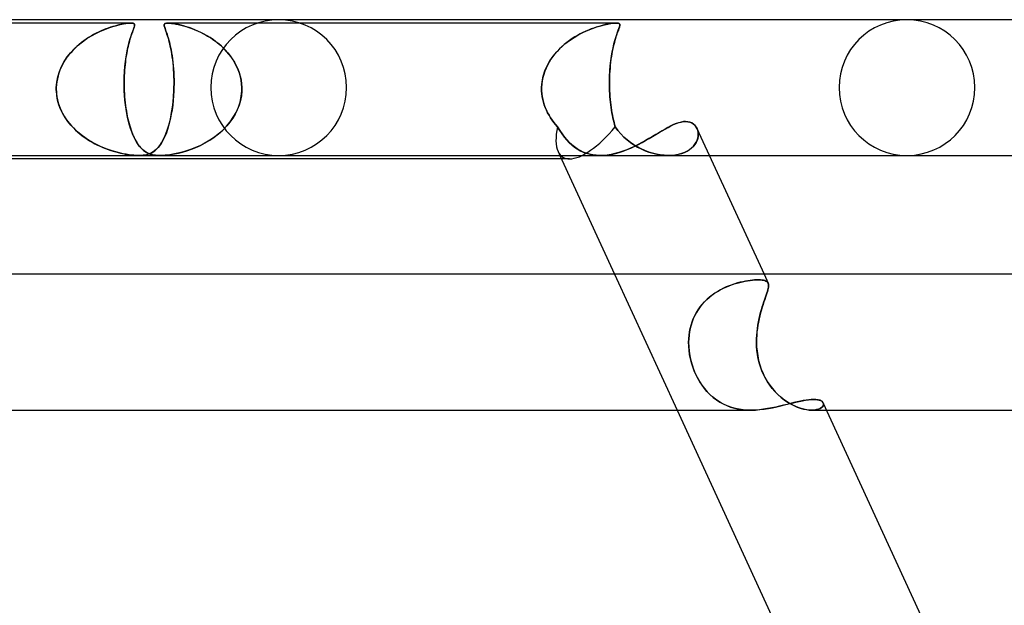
# Model space of a CAD drawing. Header units: millimetres. Extents: x -305 to 305, y -2 to 230.
# Tile 50 of 63: x 140 to 169, y 213 to 230. Entities that reach past the tile are written whole.
import ezdxf

# ---------------------------------------------------------------- set-up
doc = ezdxf.new("R2010")
doc.units = ezdxf.units.MM
doc.layers.add('HIDDEN', color=7, linetype='Continuous')
doc.layers.add('THICK', color=7, linetype='Continuous')

msp = doc.modelspace()

# ---------------------------------------------------------------- linework, layer by layer
at = {"layer": 'HIDDEN'}
for p, q in [((143.652, 229.9), (128.713, 229.9)), ((142.62, 229.598), (142.751, 229.661)), ((142.771, 229.669), (142.698, 229.636)), ((142.751, 229.661), (142.88, 229.715)), ((142.842, 229.7), (142.771, 229.669)), ((142.913, 229.727), (142.842, 229.7)), ((142.88, 229.715), (143.002, 229.76)), ((142.981, 229.753), (142.913, 229.727)), ((143.047, 229.775), (142.981, 229.753)), ((143.002, 229.76), (143.119, 229.798)), ((143.111, 229.796), (143.047, 229.775)), ((143.173, 229.814), (143.111, 229.796)), ((143.119, 229.798), (143.23, 229.83)), ((143.234, 229.831), (143.173, 229.814)), ((143.23, 229.83), (143.333, 229.855)), ((143.294, 229.846), (143.234, 229.831)), ((143.354, 229.859), (143.294, 229.846)), ((143.333, 229.855), (143.426, 229.874)), ((143.412, 229.871), (143.354, 229.859)), ((143.467, 229.881), (143.412, 229.871)), ((143.426, 229.874), (143.503, 229.887)), ((143.519, 229.889), (143.467, 229.881)), ((143.503, 229.887), (143.564, 229.895)), ((143.568, 229.895), (143.519, 229.889)), ((143.564, 229.895), (143.614, 229.899)), ((143.612, 229.899), (143.568, 229.895)), ((143.651, 229.9), (143.612, 229.899)), ((143.614, 229.899), (143.654, 229.9)), ((143.685, 229.899), (143.651, 229.9)), ((143.654, 229.9), (143.685, 229.899)), ((143.677, 229.598), (143.7, 229.661)), ((143.685, 229.899), (143.71, 229.895)), ((143.712, 229.895), (143.685, 229.899)), ((143.703, 229.669), (143.691, 229.636)), ((143.7, 229.661), (143.72, 229.715)), ((143.715, 229.7), (143.703, 229.669)), ((143.71, 229.895), (143.729, 229.889)), ((143.734, 229.887), (143.712, 229.895)), ((143.725, 229.727), (143.715, 229.7)), ((143.72, 229.715), (143.737, 229.76)), ((143.734, 229.753), (143.725, 229.727)), ((143.729, 229.889), (143.742, 229.881)), ((143.749, 229.874), (143.734, 229.887)), ((143.742, 229.775), (143.734, 229.753)), ((143.737, 229.76), (143.749, 229.798)), ((143.742, 229.881), (143.751, 229.871)), ((143.748, 229.796), (143.742, 229.775)), ((143.753, 229.814), (143.748, 229.796)), ((143.756, 229.855), (143.749, 229.874)), ((143.749, 229.798), (143.756, 229.83)), ((143.751, 229.871), (143.755, 229.859)), ((143.756, 229.831), (143.753, 229.814)), ((143.755, 229.859), (143.757, 229.846)), ((143.756, 229.83), (143.756, 229.855)), ((143.757, 229.846), (143.756, 229.831)), ((144.63, 229.857), (144.628, 229.839)), ((144.628, 229.838), (144.629, 229.856)), ((144.628, 229.839), (144.631, 229.819)), ((144.631, 229.817), (144.628, 229.838)), ((144.629, 229.856), (144.635, 229.871)), ((144.636, 229.871), (144.63, 229.857)), ((144.631, 229.819), (144.636, 229.796)), ((144.637, 229.794), (144.631, 229.817)), ((144.635, 229.871), (144.647, 229.883)), ((144.647, 229.883), (144.636, 229.871)), ((144.636, 229.796), (144.644, 229.768)), ((144.644, 229.768), (144.637, 229.794)), ((144.654, 229.738), (144.644, 229.768)), ((144.644, 229.768), (144.655, 229.737)), ((144.647, 229.883), (144.667, 229.892)), ((144.667, 229.892), (144.647, 229.883)), ((144.666, 229.704), (144.654, 229.738)), ((144.655, 229.737), (144.667, 229.702)), ((144.68, 229.666), (144.666, 229.704)), ((144.667, 229.892), (144.695, 229.898)), ((144.695, 229.898), (144.667, 229.892)), ((144.667, 229.702), (144.681, 229.662)), ((144.695, 229.624), (144.68, 229.666)), ((144.681, 229.662), (144.697, 229.618)), ((144.695, 229.898), (144.734, 229.9)), ((144.734, 229.9), (144.695, 229.898)), ((144.734, 229.9), (144.783, 229.898)), ((144.783, 229.898), (144.734, 229.9)), ((157.942, 229.9), (144.734, 229.9)), ((144.783, 229.898), (144.84, 229.892)), ((144.84, 229.892), (144.783, 229.898)), ((144.84, 229.892), (144.904, 229.883)), ((144.904, 229.883), (144.84, 229.892)), ((144.904, 229.883), (144.972, 229.871)), ((144.973, 229.871), (144.904, 229.883)), ((144.972, 229.871), (145.044, 229.857)), ((145.047, 229.856), (144.973, 229.871)), ((145.044, 229.857), (145.118, 229.839)), ((145.124, 229.838), (145.047, 229.856)), ((145.118, 229.839), (145.194, 229.819)), ((145.201, 229.817), (145.124, 229.838)), ((145.194, 229.819), (145.274, 229.796)), ((145.279, 229.794), (145.201, 229.817)), ((145.274, 229.796), (145.358, 229.768)), ((145.359, 229.768), (145.279, 229.794)), ((145.358, 229.768), (145.445, 229.737)), ((145.443, 229.738), (145.359, 229.768)), ((145.529, 229.704), (145.443, 229.738)), ((145.445, 229.737), (145.535, 229.702)), ((145.618, 229.666), (145.529, 229.704)), ((145.535, 229.702), (145.627, 229.662)), ((145.708, 229.624), (145.618, 229.666)), ((145.627, 229.662), (145.72, 229.618)), ((157.042, 229.661), (156.961, 229.623)), ((156.976, 229.631), (157.112, 229.692)), ((157.122, 229.696), (157.042, 229.661)), ((157.112, 229.692), (157.243, 229.743)), ((157.201, 229.727), (157.122, 229.696)), ((157.277, 229.755), (157.201, 229.727)), ((157.243, 229.743), (157.368, 229.785)), ((157.352, 229.78), (157.277, 229.755)), ((157.423, 229.803), (157.352, 229.78)), ((157.368, 229.785), (157.486, 229.821)), ((157.492, 229.822), (157.423, 229.803)), ((157.486, 229.821), (157.597, 229.849)), ((157.558, 229.839), (157.492, 229.822)), ((157.621, 229.854), (157.558, 229.839)), ((157.597, 229.849), (157.697, 229.87)), ((157.683, 229.868), (157.621, 229.854)), ((157.744, 229.879), (157.683, 229.868)), ((157.697, 229.87), (157.78, 229.885)), ((157.8, 229.888), (157.744, 229.879)), ((157.78, 229.885), (157.847, 229.894)), ((157.853, 229.894), (157.8, 229.888)), ((157.847, 229.894), (157.9, 229.899)), ((157.901, 229.899), (157.853, 229.894)), ((157.9, 229.899), (157.942, 229.9)), ((157.942, 229.9), (157.901, 229.899)), ((157.977, 229.898), (157.942, 229.9)), ((157.942, 229.9), (157.976, 229.899)), ((157.976, 229.899), (158.002, 229.894)), ((157.99, 229.661), (157.976, 229.623)), ((158.005, 229.894), (157.977, 229.898)), ((157.978, 229.63), (158.001, 229.691)), ((158.003, 229.696), (157.99, 229.661)), ((158.001, 229.691), (158.02, 229.742)), ((158.002, 229.894), (158.021, 229.888)), ((158.014, 229.727), (158.003, 229.696)), ((158.026, 229.885), (158.005, 229.894)), ((158.025, 229.755), (158.014, 229.727)), ((158.02, 229.742), (158.035, 229.785)), ((158.021, 229.888), (158.034, 229.879)), ((158.033, 229.78), (158.025, 229.755)), ((158.041, 229.87), (158.026, 229.885)), ((158.04, 229.803), (158.033, 229.78)), ((158.034, 229.879), (158.042, 229.868)), ((158.035, 229.785), (158.044, 229.82)), ((158.044, 229.822), (158.04, 229.803)), ((158.046, 229.848), (158.041, 229.87)), ((158.042, 229.868), (158.046, 229.854)), ((158.044, 229.82), (158.046, 229.848)), ((158.046, 229.839), (158.044, 229.822)), ((158.046, 229.854), (158.046, 229.839)), ((142.099, 229.251), (142.223, 229.351)), ((142.259, 229.378), (142.19, 229.326)), ((142.223, 229.351), (142.352, 229.442)), ((142.33, 229.427), (142.259, 229.378)), ((142.402, 229.475), (142.33, 229.427)), ((142.352, 229.442), (142.486, 229.525)), ((142.476, 229.519), (142.402, 229.475)), ((142.55, 229.561), (142.476, 229.519)), ((142.486, 229.525), (142.62, 229.598)), ((142.624, 229.6), (142.55, 229.561)), ((142.698, 229.636), (142.624, 229.6)), ((143.574, 229.251), (143.599, 229.351)), ((143.607, 229.378), (143.593, 229.326)), ((143.599, 229.351), (143.626, 229.442)), ((143.621, 229.427), (143.607, 229.378)), ((143.636, 229.475), (143.621, 229.427)), ((143.626, 229.442), (143.652, 229.525)), ((143.65, 229.519), (143.636, 229.475)), ((143.664, 229.561), (143.65, 229.519)), ((143.652, 229.525), (143.677, 229.598)), ((143.678, 229.6), (143.664, 229.561)), ((143.691, 229.636), (143.678, 229.6)), ((144.71, 229.577), (144.695, 229.624)), ((144.697, 229.618), (144.713, 229.57)), ((144.727, 229.527), (144.71, 229.577)), ((144.713, 229.57), (144.729, 229.518)), ((144.743, 229.472), (144.727, 229.527)), ((144.729, 229.518), (144.747, 229.461)), ((144.76, 229.414), (144.743, 229.472)), ((144.747, 229.461), (144.764, 229.4)), ((144.777, 229.352), (144.76, 229.414)), ((144.764, 229.4), (144.781, 229.335)), ((144.793, 229.286), (144.777, 229.352)), ((145.8, 229.577), (145.708, 229.624)), ((145.72, 229.618), (145.813, 229.57)), ((145.89, 229.527), (145.8, 229.577)), ((145.813, 229.57), (145.905, 229.518)), ((145.98, 229.472), (145.89, 229.527)), ((145.905, 229.518), (145.997, 229.461)), ((146.067, 229.414), (145.98, 229.472)), ((145.997, 229.461), (146.087, 229.4)), ((146.152, 229.352), (146.067, 229.414)), ((146.087, 229.4), (146.175, 229.335)), ((146.235, 229.286), (146.152, 229.352)), ((156.43, 229.285), (156.561, 229.386)), ((156.562, 229.387), (156.485, 229.33)), ((156.561, 229.386), (156.697, 229.478)), ((156.64, 229.441), (156.562, 229.387)), ((156.72, 229.491), (156.64, 229.441)), ((156.697, 229.478), (156.837, 229.56)), ((156.8, 229.539), (156.72, 229.491)), ((156.88, 229.583), (156.8, 229.539)), ((156.837, 229.56), (156.976, 229.631)), ((156.961, 229.623), (156.88, 229.583)), ((157.872, 229.285), (157.899, 229.386)), ((157.9, 229.387), (157.884, 229.33)), ((157.899, 229.386), (157.926, 229.477)), ((157.915, 229.441), (157.9, 229.387)), ((157.931, 229.491), (157.915, 229.441)), ((157.926, 229.477), (157.953, 229.559)), ((157.947, 229.539), (157.931, 229.491)), ((157.962, 229.583), (157.947, 229.539)), ((157.953, 229.559), (157.978, 229.63)), ((157.976, 229.623), (157.962, 229.583)), ((141.873, 229.026), (141.982, 229.143)), ((141.933, 229.093), (141.875, 229.028)), ((141.994, 229.155), (141.933, 229.093)), ((141.982, 229.143), (142.099, 229.251)), ((142.057, 229.214), (141.994, 229.155)), ((142.123, 229.271), (142.057, 229.214)), ((142.19, 229.326), (142.123, 229.271)), ((143.526, 229.026), (143.549, 229.143)), ((143.539, 229.093), (143.526, 229.028)), ((143.551, 229.155), (143.539, 229.093)), ((143.549, 229.143), (143.574, 229.251)), ((143.565, 229.214), (143.551, 229.155)), ((143.579, 229.271), (143.565, 229.214)), ((143.593, 229.326), (143.579, 229.271)), ((144.781, 229.335), (144.798, 229.265)), ((144.809, 229.217), (144.793, 229.286)), ((144.798, 229.265), (144.815, 229.19)), ((144.825, 229.144), (144.809, 229.217)), ((144.815, 229.19), (144.831, 229.111)), ((144.839, 229.066), (144.825, 229.144)), ((144.831, 229.111), (144.846, 229.028)), ((144.853, 228.985), (144.839, 229.066)), ((146.175, 229.335), (146.261, 229.265)), ((146.315, 229.217), (146.235, 229.286)), ((146.261, 229.265), (146.343, 229.19)), ((146.391, 229.144), (146.315, 229.217)), ((146.343, 229.19), (146.423, 229.111)), ((146.464, 229.066), (146.391, 229.144)), ((146.423, 229.111), (146.498, 229.028)), ((146.533, 228.985), (146.464, 229.066)), ((156.199, 229.067), (156.135, 228.993)), ((156.19, 229.056), (156.306, 229.176)), ((156.267, 229.138), (156.199, 229.067)), ((156.337, 229.205), (156.267, 229.138)), ((156.306, 229.176), (156.43, 229.285)), ((156.41, 229.269), (156.337, 229.205)), ((156.485, 229.33), (156.41, 229.269)), ((157.823, 229.067), (157.81, 228.993)), ((157.821, 229.056), (157.846, 229.175)), ((157.838, 229.138), (157.823, 229.067)), ((157.853, 229.205), (157.838, 229.138)), ((157.846, 229.175), (157.872, 229.285)), ((157.868, 229.269), (157.853, 229.205)), ((157.884, 229.33), (157.868, 229.269)), ((141.717, 228.82), (141.671, 228.746)), ((141.684, 228.767), (141.773, 228.901)), ((141.766, 228.892), (141.717, 228.82)), ((141.819, 228.961), (141.766, 228.892)), ((141.773, 228.901), (141.873, 229.026)), ((141.875, 229.028), (141.819, 228.961)), ((143.493, 228.82), (143.484, 228.746)), ((143.486, 228.767), (143.505, 228.901)), ((143.503, 228.892), (143.493, 228.82)), ((143.514, 228.961), (143.503, 228.892)), ((143.505, 228.901), (143.526, 229.026)), ((143.526, 229.028), (143.514, 228.961)), ((144.846, 229.028), (144.86, 228.94)), ((144.866, 228.901), (144.853, 228.985)), ((144.86, 228.94), (144.873, 228.848)), ((144.878, 228.813), (144.866, 228.901)), ((144.873, 228.848), (144.885, 228.753)), ((144.888, 228.721), (144.878, 228.813)), ((146.498, 229.028), (146.569, 228.94)), ((146.598, 228.901), (146.533, 228.985)), ((146.569, 228.94), (146.634, 228.848)), ((146.658, 228.813), (146.598, 228.901)), ((146.634, 228.848), (146.694, 228.753)), ((146.712, 228.721), (146.658, 228.813)), ((155.907, 228.645), (155.989, 228.791)), ((156.017, 228.835), (155.965, 228.752)), ((155.989, 228.791), (156.084, 228.928)), ((156.074, 228.915), (156.017, 228.835)), ((156.135, 228.993), (156.074, 228.915)), ((156.084, 228.928), (156.19, 229.056)), ((157.763, 228.645), (157.779, 228.791)), ((157.785, 228.835), (157.775, 228.752)), ((157.779, 228.791), (157.799, 228.928)), ((157.797, 228.915), (157.785, 228.835)), ((157.81, 228.993), (157.797, 228.915)), ((157.799, 228.928), (157.821, 229.056)), ((141.557, 228.511), (141.527, 228.429)), ((141.544, 228.476), (141.607, 228.625)), ((141.591, 228.591), (141.557, 228.511)), ((141.629, 228.67), (141.591, 228.591)), ((141.607, 228.625), (141.684, 228.767)), ((141.671, 228.746), (141.629, 228.67)), ((143.461, 228.511), (143.456, 228.429)), ((143.459, 228.476), (143.471, 228.625)), ((143.468, 228.591), (143.461, 228.511)), ((143.475, 228.67), (143.468, 228.591)), ((143.471, 228.625), (143.486, 228.767)), ((143.484, 228.746), (143.475, 228.67)), ((144.885, 228.753), (144.895, 228.654)), ((144.898, 228.625), (144.888, 228.721)), ((144.895, 228.654), (144.904, 228.551)), ((144.905, 228.526), (144.898, 228.625)), ((144.904, 228.551), (144.91, 228.444)), ((144.911, 228.425), (144.905, 228.526)), ((146.694, 228.753), (146.748, 228.654)), ((146.761, 228.625), (146.712, 228.721)), ((146.748, 228.654), (146.795, 228.551)), ((146.805, 228.526), (146.761, 228.625)), ((146.795, 228.551), (146.835, 228.444)), ((146.841, 228.425), (146.805, 228.526)), ((155.789, 228.332), (155.84, 228.492)), ((155.837, 228.484), (155.805, 228.39)), ((155.874, 228.576), (155.837, 228.484)), ((155.84, 228.492), (155.907, 228.645)), ((155.917, 228.665), (155.874, 228.576)), ((155.965, 228.752), (155.917, 228.665)), ((157.742, 228.331), (157.75, 228.492)), ((157.75, 228.484), (157.744, 228.39)), ((157.75, 228.492), (157.763, 228.645)), ((157.757, 228.576), (157.75, 228.484)), ((157.765, 228.665), (157.757, 228.576)), ((157.775, 228.752), (157.765, 228.665)), ((141.465, 228.162), (141.496, 228.321)), ((141.482, 228.259), (141.467, 228.174)), ((141.502, 228.345), (141.482, 228.259)), ((141.496, 228.321), (141.544, 228.476)), ((141.527, 228.429), (141.502, 228.345)), ((143.448, 228.162), (143.451, 228.321)), ((143.449, 228.259), (143.448, 228.174)), ((143.452, 228.345), (143.449, 228.259)), ((143.451, 228.321), (143.459, 228.476)), ((143.456, 228.429), (143.452, 228.345)), ((144.91, 228.444), (144.915, 228.336)), ((144.915, 228.321), (144.911, 228.425)), ((144.915, 228.336), (144.918, 228.225)), ((144.918, 228.216), (144.915, 228.321)), ((144.918, 228.225), (144.918, 228.113)), ((144.918, 228.109), (144.918, 228.216)), ((146.835, 228.444), (146.867, 228.336)), ((146.871, 228.321), (146.841, 228.425)), ((146.867, 228.336), (146.891, 228.225)), ((146.893, 228.216), (146.871, 228.321)), ((146.891, 228.225), (146.907, 228.113)), ((146.907, 228.109), (146.893, 228.216)), ((155.761, 228.198), (155.748, 228.099)), ((155.756, 228.167), (155.789, 228.332)), ((155.78, 228.295), (155.761, 228.198)), ((155.805, 228.39), (155.78, 228.295)), ((157.738, 228.167), (157.742, 228.331)), ((157.739, 228.198), (157.738, 228.099)), ((157.741, 228.295), (157.739, 228.198)), ((157.744, 228.39), (157.741, 228.295)), ((141.451, 227.967), (141.452, 227.983)), ((141.452, 227.983), (141.451, 227.967)), ((141.452, 227.95), (141.451, 227.967)), ((141.451, 227.967), (141.452, 227.95)), ((141.452, 228), (141.465, 228.162)), ((141.457, 228.087), (141.452, 228)), ((141.452, 227.983), (141.452, 228)), ((141.452, 228), (141.452, 227.983)), ((141.452, 227.933), (141.452, 227.95)), ((141.452, 227.95), (141.452, 227.933)), ((141.452, 227.917), (141.452, 227.933)), ((141.452, 227.933), (141.452, 227.917)), ((141.453, 227.9), (141.452, 227.917)), ((141.452, 227.917), (141.453, 227.9)), ((141.465, 227.762), (141.453, 227.9)), ((141.453, 227.9), (141.459, 227.812)), ((141.467, 228.174), (141.457, 228.087)), ((143.448, 228.174), (143.448, 228.087)), ((143.449, 228), (143.448, 228.162)), ((143.448, 228.087), (143.449, 228)), ((143.449, 228), (143.45, 227.983)), ((143.45, 227.983), (143.449, 228)), ((143.45, 227.983), (143.45, 227.967)), ((143.45, 227.967), (143.45, 227.983)), ((143.45, 227.967), (143.451, 227.95)), ((143.451, 227.95), (143.45, 227.967)), ((143.451, 227.95), (143.451, 227.933)), ((143.451, 227.933), (143.451, 227.95)), ((143.451, 227.933), (143.452, 227.917)), ((143.452, 227.917), (143.451, 227.933)), ((143.452, 227.917), (143.453, 227.9)), ((143.453, 227.9), (143.452, 227.917)), ((143.453, 227.9), (143.457, 227.812)), ((143.461, 227.762), (143.453, 227.9)), ((144.903, 227.737), (144.913, 227.9)), ((144.913, 227.9), (144.905, 227.758)), ((144.914, 227.917), (144.913, 227.9)), ((144.913, 227.9), (144.914, 227.917)), ((144.915, 227.95), (144.914, 227.933)), ((144.914, 227.933), (144.915, 227.95)), ((144.914, 227.933), (144.914, 227.917)), ((144.914, 227.917), (144.914, 227.933)), ((144.916, 227.983), (144.915, 227.967)), ((144.915, 227.967), (144.916, 227.983)), ((144.915, 227.967), (144.915, 227.95)), ((144.915, 227.95), (144.915, 227.967)), ((144.918, 228.113), (144.916, 228)), ((144.916, 228), (144.918, 228.109)), ((144.916, 228), (144.916, 227.983)), ((144.916, 227.983), (144.916, 228)), ((146.897, 227.737), (146.913, 227.9)), ((146.913, 227.9), (146.9, 227.758)), ((146.907, 228.113), (146.914, 228)), ((146.914, 228), (146.907, 228.109)), ((146.914, 227.933), (146.913, 227.917)), ((146.913, 227.917), (146.914, 227.933)), ((146.913, 227.917), (146.913, 227.9)), ((146.913, 227.9), (146.913, 227.917)), ((146.914, 228), (146.914, 227.983)), ((146.914, 227.983), (146.914, 228)), ((146.914, 227.983), (146.914, 227.967)), ((146.914, 227.967), (146.914, 227.983)), ((146.914, 227.967), (146.914, 227.95)), ((146.914, 227.95), (146.914, 227.967)), ((146.914, 227.95), (146.914, 227.933)), ((146.914, 227.933), (146.914, 227.95)), ((155.742, 228), (155.756, 228.167)), ((155.748, 228.099), (155.742, 228)), ((155.742, 227.983), (155.742, 228)), ((155.742, 228), (155.742, 227.983)), ((155.742, 227.967), (155.742, 227.983)), ((155.742, 227.983), (155.742, 227.967)), ((155.742, 227.95), (155.742, 227.967)), ((155.742, 227.967), (155.742, 227.95)), ((155.742, 227.933), (155.742, 227.95)), ((155.742, 227.95), (155.742, 227.933)), ((155.743, 227.917), (155.742, 227.933)), ((155.742, 227.933), (155.743, 227.917)), ((155.743, 227.9), (155.743, 227.917)), ((155.743, 227.917), (155.743, 227.9)), ((155.749, 227.816), (155.743, 227.9)), ((155.743, 227.9), (155.749, 227.816)), ((157.74, 228), (157.738, 228.167)), ((157.738, 228.099), (157.74, 228)), ((157.74, 228), (157.74, 227.983)), ((157.74, 227.983), (157.74, 228)), ((157.74, 227.983), (157.741, 227.967)), ((157.741, 227.967), (157.74, 227.983)), ((157.741, 227.967), (157.741, 227.95)), ((157.741, 227.95), (157.741, 227.967)), ((157.741, 227.95), (157.742, 227.933)), ((157.742, 227.933), (157.741, 227.95)), ((157.742, 227.933), (157.742, 227.917)), ((157.742, 227.917), (157.742, 227.933)), ((157.742, 227.917), (157.743, 227.9)), ((157.743, 227.9), (157.742, 227.917)), ((157.743, 227.9), (157.747, 227.816)), ((157.748, 227.816), (157.743, 227.9)), ((141.459, 227.812), (141.471, 227.725)), ((141.491, 227.626), (141.465, 227.762)), ((141.471, 227.725), (141.488, 227.639)), ((141.488, 227.639), (141.51, 227.554)), ((141.529, 227.492), (141.491, 227.626)), ((143.457, 227.812), (143.463, 227.725)), ((143.472, 227.626), (143.461, 227.762)), ((143.463, 227.725), (143.471, 227.639)), ((143.471, 227.639), (143.479, 227.554)), ((143.487, 227.492), (143.472, 227.626)), ((144.893, 227.618), (144.878, 227.481)), ((144.889, 227.575), (144.903, 227.737)), ((144.905, 227.758), (144.893, 227.618)), ((146.873, 227.618), (146.834, 227.481)), ((146.863, 227.575), (146.897, 227.737)), ((146.9, 227.758), (146.873, 227.618)), ((155.76, 227.733), (155.749, 227.816)), ((155.749, 227.816), (155.76, 227.733)), ((155.776, 227.65), (155.76, 227.733)), ((155.76, 227.733), (155.776, 227.651)), ((155.776, 227.651), (155.796, 227.569)), ((155.796, 227.569), (155.776, 227.65)), ((157.747, 227.816), (157.753, 227.733)), ((157.753, 227.733), (157.748, 227.816)), ((157.753, 227.733), (157.76, 227.651)), ((157.76, 227.65), (157.753, 227.733)), ((157.76, 227.651), (157.768, 227.569)), ((157.768, 227.569), (157.76, 227.65)), ((141.51, 227.554), (141.536, 227.471)), ((141.579, 227.363), (141.529, 227.492)), ((141.536, 227.471), (141.567, 227.389)), ((141.567, 227.389), (141.603, 227.309)), ((141.639, 227.237), (141.579, 227.363)), ((143.479, 227.554), (143.49, 227.471)), ((143.505, 227.363), (143.487, 227.492)), ((143.49, 227.471), (143.501, 227.389)), ((143.501, 227.389), (143.514, 227.309)), ((143.526, 227.237), (143.505, 227.363)), ((144.86, 227.347), (144.838, 227.219)), ((144.847, 227.268), (144.87, 227.419)), ((144.878, 227.481), (144.86, 227.347)), ((144.87, 227.419), (144.889, 227.575)), ((146.782, 227.347), (146.719, 227.219)), ((146.745, 227.268), (146.812, 227.419)), ((146.834, 227.481), (146.782, 227.347)), ((146.812, 227.419), (146.863, 227.575)), ((155.82, 227.489), (155.796, 227.569)), ((155.796, 227.569), (155.82, 227.489)), ((155.849, 227.41), (155.82, 227.489)), ((155.82, 227.489), (155.849, 227.41)), ((155.882, 227.333), (155.849, 227.41)), ((155.849, 227.41), (155.882, 227.332)), ((155.919, 227.257), (155.882, 227.333)), ((155.882, 227.332), (155.919, 227.257)), ((157.768, 227.569), (157.778, 227.489)), ((157.778, 227.489), (157.768, 227.569)), ((157.778, 227.489), (157.788, 227.41)), ((157.788, 227.41), (157.778, 227.489)), ((157.788, 227.41), (157.8, 227.332)), ((157.8, 227.333), (157.788, 227.41)), ((157.813, 227.257), (157.8, 227.333)), ((157.8, 227.332), (157.813, 227.257)), ((141.603, 227.309), (141.643, 227.231)), ((141.71, 227.117), (141.639, 227.237)), ((141.643, 227.231), (141.686, 227.155)), ((141.686, 227.155), (141.734, 227.081)), ((141.79, 227.003), (141.71, 227.117)), ((141.734, 227.081), (141.784, 227.01)), ((143.514, 227.309), (143.527, 227.231)), ((143.55, 227.117), (143.526, 227.237)), ((143.527, 227.231), (143.542, 227.155)), ((143.542, 227.155), (143.558, 227.081)), ((143.577, 227.003), (143.55, 227.117)), ((143.558, 227.081), (143.575, 227.01)), ((144.814, 227.097), (144.787, 226.981)), ((144.79, 226.99), (144.82, 227.125)), ((144.838, 227.219), (144.814, 227.097)), ((144.82, 227.125), (144.847, 227.268)), ((146.646, 227.097), (146.564, 226.981)), ((146.57, 226.99), (146.664, 227.125)), ((146.719, 227.219), (146.646, 227.097)), ((146.664, 227.125), (146.745, 227.268)), ((155.96, 227.183), (155.919, 227.257)), ((155.919, 227.257), (155.96, 227.183)), ((156.004, 227.111), (155.96, 227.183)), ((155.96, 227.183), (156.004, 227.112)), ((156.004, 227.112), (156.051, 227.042)), ((156.051, 227.042), (156.004, 227.111)), ((156.101, 226.975), (156.051, 227.042)), ((156.051, 227.042), (156.101, 226.975)), ((157.813, 227.257), (157.827, 227.183)), ((157.827, 227.183), (157.813, 227.257)), ((157.827, 227.183), (157.842, 227.112)), ((157.842, 227.111), (157.827, 227.183)), ((157.842, 227.112), (157.858, 227.042)), ((157.858, 227.042), (157.842, 227.111)), ((157.858, 227.042), (157.875, 226.975)), ((157.875, 226.975), (157.858, 227.042)), ((141.784, 227.01), (141.838, 226.941)), ((141.878, 226.894), (141.79, 227.003)), ((141.838, 226.941), (141.895, 226.875)), ((141.973, 226.792), (141.878, 226.894)), ((141.895, 226.875), (141.954, 226.811)), ((141.954, 226.811), (142.016, 226.749)), ((142.074, 226.696), (141.973, 226.792)), ((142.016, 226.749), (142.081, 226.691)), ((143.575, 227.01), (143.593, 226.941)), ((143.606, 226.894), (143.577, 227.003)), ((143.593, 226.941), (143.612, 226.875)), ((143.638, 226.792), (143.606, 226.894)), ((143.612, 226.875), (143.632, 226.811)), ((143.632, 226.811), (143.652, 226.749)), ((143.672, 226.696), (143.638, 226.792)), ((143.652, 226.749), (143.674, 226.691)), ((144.679, 226.636), (144.719, 226.745)), ((144.726, 226.768), (144.693, 226.672)), ((144.719, 226.745), (144.756, 226.863)), ((144.758, 226.871), (144.726, 226.768)), ((144.756, 226.863), (144.79, 226.99)), ((144.787, 226.981), (144.758, 226.871)), ((146.228, 226.636), (146.351, 226.745)), ((146.375, 226.768), (146.271, 226.672)), ((146.351, 226.745), (146.466, 226.863)), ((146.473, 226.871), (146.375, 226.768)), ((146.466, 226.863), (146.57, 226.99)), ((146.564, 226.981), (146.473, 226.871)), ((156.155, 226.91), (156.101, 226.975)), ((156.101, 226.975), (156.155, 226.91)), ((156.21, 226.847), (156.155, 226.91)), ((156.155, 226.91), (156.21, 226.847)), ((156.277, 226.735), (156.21, 226.847)), ((156.21, 226.847), (156.276, 226.736)), ((157.875, 226.975), (157.892, 226.91)), ((157.892, 226.91), (157.875, 226.975)), ((157.892, 226.91), (157.911, 226.847)), ((157.911, 226.847), (157.892, 226.91)), ((157.991, 226.735), (157.911, 226.847)), ((157.911, 226.847), (157.99, 226.736)), ((159.291, 226.728), (159.379, 226.779)), ((159.379, 226.779), (159.465, 226.827)), ((159.465, 226.827), (159.548, 226.87)), ((159.548, 226.87), (159.628, 226.908)), ((159.628, 226.908), (159.706, 226.941)), ((159.706, 226.941), (159.78, 226.967)), ((159.78, 226.967), (159.851, 226.986)), ((159.851, 226.986), (159.919, 226.997)), ((159.919, 226.997), (159.983, 227.001)), ((159.983, 227.001), (160.05, 226.996)), ((160.05, 226.996), (160.112, 226.982)), ((160.112, 226.982), (160.168, 226.958)), ((160.168, 226.958), (160.217, 226.926)), ((160.217, 226.926), (160.259, 226.886)), ((160.259, 226.886), (160.295, 226.839)), ((160.295, 226.839), (160.322, 226.787)), ((160.322, 226.787), (160.34, 226.735)), ((160.34, 226.735), (160.322, 226.786)), ((142.18, 226.608), (142.074, 226.696)), ((142.081, 226.691), (142.148, 226.634)), ((142.148, 226.634), (142.216, 226.58)), ((142.29, 226.526), (142.18, 226.608)), ((142.216, 226.58), (142.287, 226.528)), ((142.287, 226.528), (142.359, 226.479)), ((142.403, 226.451), (142.29, 226.526)), ((142.359, 226.479), (142.433, 226.433)), ((142.518, 226.383), (142.403, 226.451)), ((143.707, 226.608), (143.672, 226.696)), ((143.674, 226.691), (143.696, 226.634)), ((143.696, 226.634), (143.719, 226.58)), ((143.743, 226.526), (143.707, 226.608)), ((143.719, 226.58), (143.742, 226.528)), ((143.742, 226.528), (143.767, 226.479)), ((143.782, 226.451), (143.743, 226.526)), ((143.767, 226.479), (143.792, 226.433)), ((143.821, 226.383), (143.782, 226.451)), ((144.619, 226.499), (144.579, 226.422)), ((144.593, 226.448), (144.637, 226.537)), ((144.657, 226.582), (144.619, 226.499)), ((144.637, 226.537), (144.679, 226.636)), ((144.693, 226.672), (144.657, 226.582)), ((146.046, 226.499), (145.926, 226.422)), ((145.968, 226.448), (146.1, 226.537)), ((146.161, 226.582), (146.046, 226.499)), ((146.1, 226.537), (146.228, 226.636)), ((146.271, 226.672), (146.161, 226.582)), ((156.276, 226.736), (156.344, 226.634)), ((156.345, 226.633), (156.277, 226.735)), ((156.344, 226.634), (156.413, 226.542)), ((156.414, 226.541), (156.345, 226.633)), ((156.413, 226.542), (156.484, 226.458)), ((156.484, 226.458), (156.414, 226.541)), ((156.555, 226.382), (156.484, 226.458)), ((156.484, 226.458), (156.556, 226.381)), ((157.99, 226.736), (158.076, 226.634)), ((158.077, 226.633), (157.991, 226.735)), ((158.076, 226.634), (158.167, 226.542)), ((158.168, 226.541), (158.077, 226.633)), ((158.167, 226.542), (158.261, 226.458)), ((158.261, 226.458), (158.168, 226.541)), ((158.357, 226.382), (158.261, 226.458)), ((158.261, 226.458), (158.359, 226.381)), ((158.806, 226.441), (158.909, 226.5)), ((158.909, 226.5), (159.008, 226.559)), ((159.008, 226.559), (159.105, 226.617)), ((159.105, 226.617), (159.2, 226.673)), ((159.2, 226.673), (159.291, 226.728)), ((160.34, 226.505), (160.32, 226.445)), ((160.321, 226.447), (160.34, 226.507)), ((160.34, 226.735), (160.351, 226.68)), ((160.351, 226.681), (160.34, 226.735)), ((160.34, 226.507), (160.351, 226.566)), ((160.351, 226.564), (160.34, 226.505)), ((160.355, 226.624), (160.351, 226.681)), ((160.351, 226.68), (160.355, 226.623)), ((160.351, 226.566), (160.355, 226.624)), ((160.355, 226.623), (160.351, 226.564)), ((142.433, 226.433), (142.509, 226.388)), ((142.509, 226.388), (142.585, 226.346)), ((142.634, 226.321), (142.518, 226.383)), ((142.585, 226.346), (142.663, 226.307)), ((142.751, 226.266), (142.634, 226.321)), ((142.663, 226.307), (142.741, 226.27)), ((142.741, 226.27), (142.82, 226.235)), ((142.867, 226.216), (142.751, 226.266)), ((142.82, 226.235), (142.899, 226.204)), ((142.982, 226.173), (142.867, 226.216)), ((142.899, 226.204), (142.977, 226.175)), ((142.977, 226.175), (143.053, 226.148)), ((143.095, 226.135), (142.982, 226.173)), ((143.792, 226.433), (143.818, 226.388)), ((143.818, 226.388), (143.844, 226.346)), ((143.862, 226.321), (143.821, 226.383)), ((143.844, 226.346), (143.872, 226.307)), ((143.903, 226.266), (143.862, 226.321)), ((143.872, 226.307), (143.9, 226.27)), ((143.9, 226.27), (143.929, 226.235)), ((143.946, 226.216), (143.903, 226.266)), ((143.929, 226.235), (143.958, 226.204)), ((143.99, 226.173), (143.946, 226.216)), ((143.958, 226.204), (143.988, 226.175)), ((143.988, 226.175), (144.019, 226.148)), ((144.035, 226.135), (143.99, 226.173)), ((144.351, 226.138), (144.402, 226.183)), ((144.403, 226.185), (144.356, 226.143)), ((144.402, 226.183), (144.452, 226.236)), ((144.449, 226.233), (144.403, 226.185)), ((144.494, 226.289), (144.449, 226.233)), ((144.452, 226.236), (144.5, 226.298)), ((144.537, 226.352), (144.494, 226.289)), ((144.5, 226.298), (144.548, 226.368)), ((144.579, 226.422), (144.537, 226.352)), ((144.548, 226.368), (144.593, 226.448)), ((145.298, 226.138), (145.428, 226.183)), ((145.431, 226.185), (145.311, 226.143)), ((145.428, 226.183), (145.562, 226.236)), ((145.554, 226.233), (145.431, 226.185)), ((145.678, 226.289), (145.554, 226.233)), ((145.562, 226.236), (145.697, 226.298)), ((145.803, 226.352), (145.678, 226.289)), ((145.697, 226.298), (145.833, 226.368)), ((145.926, 226.422), (145.803, 226.352)), ((145.833, 226.368), (145.968, 226.448)), ((156.63, 226.313), (156.555, 226.382)), ((156.556, 226.381), (156.632, 226.311)), ((156.708, 226.25), (156.63, 226.313)), ((156.632, 226.311), (156.711, 226.248)), ((156.789, 226.194), (156.708, 226.25)), ((156.711, 226.248), (156.793, 226.191)), ((156.874, 226.144), (156.789, 226.194)), ((156.793, 226.191), (156.879, 226.141)), ((158.144, 226.129), (158.259, 226.172)), ((158.259, 226.172), (158.371, 226.22)), ((158.459, 226.313), (158.357, 226.382)), ((158.359, 226.381), (158.461, 226.311)), ((158.371, 226.22), (158.483, 226.271)), ((158.564, 226.25), (158.459, 226.313)), ((158.461, 226.311), (158.567, 226.248)), ((158.483, 226.271), (158.593, 226.326)), ((158.672, 226.194), (158.564, 226.25)), ((158.567, 226.248), (158.677, 226.191)), ((158.593, 226.326), (158.701, 226.383)), ((158.782, 226.144), (158.672, 226.194)), ((158.677, 226.191), (158.789, 226.141)), ((158.701, 226.383), (158.806, 226.441)), ((160.095, 226.171), (160.024, 226.127)), ((160.031, 226.131), (160.1, 226.175)), ((160.157, 226.219), (160.095, 226.171)), ((160.1, 226.175), (160.161, 226.223)), ((160.211, 226.272), (160.157, 226.219)), ((160.161, 226.223), (160.214, 226.275)), ((160.256, 226.328), (160.211, 226.272)), ((160.214, 226.275), (160.258, 226.331)), ((160.292, 226.386), (160.256, 226.328)), ((160.258, 226.331), (160.294, 226.388)), ((160.32, 226.445), (160.292, 226.386)), ((160.294, 226.388), (160.321, 226.447)), ((143.053, 226.148), (143.128, 226.125)), ((143.205, 226.103), (143.095, 226.135)), ((143.128, 226.125), (143.202, 226.104)), ((143.202, 226.104), (143.273, 226.085)), ((143.312, 226.075), (143.205, 226.103)), ((143.273, 226.085), (143.342, 226.068)), ((143.414, 226.053), (143.312, 226.075)), ((143.342, 226.068), (143.409, 226.054)), ((143.409, 226.054), (143.476, 226.041)), ((143.511, 226.034), (143.414, 226.053)), ((143.476, 226.041), (143.544, 226.029)), ((143.596, 226.021), (143.511, 226.034)), ((143.544, 226.029), (143.613, 226.019)), ((143.669, 226.012), (143.596, 226.021)), ((143.613, 226.019), (143.683, 226.011)), ((143.73, 226.007), (143.669, 226.012)), ((143.683, 226.011), (143.751, 226.005)), ((143.783, 226.003), (143.73, 226.007)), ((143.751, 226.005), (143.817, 226.001)), ((143.833, 226.001), (143.783, 226.003)), ((143.817, 226.001), (143.879, 226)), ((143.88, 226), (143.833, 226.001)), ((143.879, 226), (143.94, 226.001)), ((143.925, 226.001), (143.88, 226)), ((143.968, 226.003), (143.925, 226.001)), ((143.94, 226.001), (143.999, 226.005)), ((144.011, 226.007), (143.968, 226.003)), ((143.999, 226.005), (144.058, 226.013)), ((144.057, 226.013), (144.011, 226.007)), ((144.019, 226.148), (144.049, 226.125)), ((144.082, 226.103), (144.035, 226.135)), ((144.049, 226.125), (144.081, 226.104)), ((144.105, 226.022), (144.057, 226.013)), ((144.058, 226.013), (144.119, 226.026)), ((144.081, 226.104), (144.112, 226.085)), ((144.13, 226.075), (144.082, 226.103)), ((144.155, 226.035), (144.105, 226.022)), ((144.112, 226.085), (144.145, 226.068)), ((144.119, 226.026), (144.181, 226.044)), ((144.18, 226.053), (144.13, 226.075)), ((144.145, 226.068), (144.178, 226.054)), ((144.207, 226.054), (144.155, 226.035)), ((144.178, 226.054), (144.213, 226.041)), ((144.232, 226.034), (144.18, 226.053)), ((144.181, 226.044), (144.241, 226.069)), ((144.258, 226.078), (144.207, 226.054)), ((144.213, 226.041), (144.251, 226.029)), ((144.282, 226.021), (144.232, 226.034)), ((144.241, 226.069), (144.297, 226.101)), ((144.251, 226.029), (144.293, 226.019)), ((144.308, 226.108), (144.258, 226.078)), ((144.33, 226.012), (144.282, 226.021)), ((144.293, 226.019), (144.339, 226.011)), ((144.297, 226.101), (144.351, 226.138)), ((144.356, 226.143), (144.308, 226.108)), ((144.374, 226.007), (144.33, 226.012)), ((144.339, 226.011), (144.39, 226.005)), ((144.416, 226.003), (144.374, 226.007)), ((144.39, 226.005), (144.445, 226.001)), ((144.459, 226.001), (144.416, 226.003)), ((144.445, 226.001), (144.504, 226)), ((144.504, 226), (144.459, 226.001)), ((144.504, 226), (144.569, 226.001)), ((144.552, 226.001), (144.504, 226)), ((144.602, 226.003), (144.552, 226.001)), ((144.569, 226.001), (144.639, 226.005)), ((144.656, 226.007), (144.602, 226.003)), ((144.639, 226.005), (144.721, 226.013)), ((144.719, 226.013), (144.656, 226.007)), ((144.793, 226.022), (144.719, 226.013)), ((144.721, 226.013), (144.817, 226.026)), ((144.879, 226.035), (144.793, 226.022)), ((144.817, 226.026), (144.927, 226.044)), ((144.977, 226.054), (144.879, 226.035)), ((144.927, 226.044), (145.046, 226.069)), ((145.083, 226.078), (144.977, 226.054)), ((145.046, 226.069), (145.17, 226.101)), ((145.195, 226.108), (145.083, 226.078)), ((145.17, 226.101), (145.298, 226.138)), ((145.311, 226.143), (145.195, 226.108)), ((156.227, 226.118), (156.281, 226)), ((156.568, 225.9), (156.327, 225.9)), ((156.963, 226.102), (156.874, 226.144)), ((156.879, 226.141), (156.969, 226.099)), ((157.055, 226.066), (156.963, 226.102)), ((156.969, 226.099), (157.062, 226.064)), ((157.15, 226.038), (157.055, 226.066)), ((157.062, 226.064), (157.159, 226.036)), ((157.249, 226.018), (157.15, 226.038)), ((157.159, 226.036), (157.26, 226.016)), ((157.352, 226.005), (157.249, 226.018)), ((157.26, 226.016), (157.364, 226.004)), ((157.458, 226), (157.352, 226.005)), ((157.364, 226.004), (157.471, 226)), ((157.471, 226), (157.58, 226.004)), ((157.473, 226), (159.471, 226)), ((157.58, 226.004), (157.69, 226.015)), ((157.69, 226.015), (157.801, 226.033)), ((157.801, 226.033), (157.915, 226.059)), ((157.915, 226.059), (158.029, 226.091)), ((158.029, 226.091), (158.144, 226.129)), ((158.895, 226.102), (158.782, 226.144)), ((158.789, 226.141), (158.903, 226.099)), ((159.008, 226.066), (158.895, 226.102)), ((158.903, 226.099), (159.018, 226.064)), ((159.122, 226.038), (159.008, 226.066)), ((159.018, 226.064), (159.132, 226.036)), ((159.235, 226.018), (159.122, 226.038)), ((159.132, 226.036), (159.247, 226.016)), ((159.347, 226.005), (159.235, 226.018)), ((159.247, 226.016), (159.36, 226.004)), ((159.458, 226), (159.347, 226.005)), ((159.36, 226.004), (159.471, 226)), ((159.565, 226.003), (159.458, 226)), ((159.471, 226), (159.578, 226.004)), ((159.473, 226), (160.684, 226)), ((159.668, 226.013), (159.565, 226.003)), ((159.578, 226.004), (159.68, 226.015)), ((159.767, 226.031), (159.668, 226.013)), ((159.68, 226.015), (159.777, 226.034)), ((159.859, 226.057), (159.767, 226.031)), ((159.777, 226.034), (159.868, 226.06)), ((159.946, 226.089), (159.859, 226.057)), ((159.868, 226.06), (159.953, 226.092)), ((160.024, 226.127), (159.946, 226.089)), ((159.953, 226.092), (160.031, 226.131)), ((157.891, 222.5), (159.73, 218.5)), ((162.293, 222.5), (162.413, 222.241)), ((161.083, 222.081), (161.166, 222.12)), ((161.181, 222.127), (161.096, 222.088)), ((161.166, 222.12), (161.25, 222.155)), ((161.266, 222.162), (161.181, 222.127)), ((161.25, 222.155), (161.333, 222.187)), ((161.35, 222.193), (161.266, 222.162)), ((161.333, 222.187), (161.416, 222.215)), ((161.433, 222.22), (161.35, 222.193)), ((161.416, 222.215), (161.498, 222.239)), ((161.514, 222.244), (161.433, 222.22)), ((161.498, 222.239), (161.578, 222.261)), ((161.594, 222.265), (161.514, 222.244)), ((161.578, 222.261), (161.658, 222.279)), ((161.672, 222.283), (161.594, 222.265)), ((161.658, 222.279), (161.735, 222.295)), ((161.747, 222.298), (161.672, 222.283)), ((161.735, 222.295), (161.809, 222.308)), ((161.819, 222.31), (161.747, 222.298)), ((161.809, 222.308), (161.881, 222.319)), ((161.888, 222.32), (161.819, 222.31)), ((161.881, 222.319), (161.949, 222.327)), ((161.954, 222.327), (161.888, 222.32)), ((161.949, 222.327), (162.013, 222.333)), ((162.016, 222.333), (161.954, 222.327)), ((162.013, 222.333), (162.073, 222.336)), ((162.074, 222.336), (162.016, 222.333)), ((162.073, 222.336), (162.128, 222.337)), ((162.128, 222.337), (162.074, 222.336)), ((162.184, 222.336), (162.128, 222.337)), ((162.128, 222.337), (162.184, 222.336)), ((162.234, 222.332), (162.184, 222.336)), ((162.184, 222.336), (162.235, 222.332)), ((162.279, 222.325), (162.234, 222.332)), ((162.235, 222.332), (162.279, 222.325)), ((162.318, 222.315), (162.279, 222.325)), ((162.279, 222.325), (162.318, 222.315)), ((162.35, 222.302), (162.318, 222.315)), ((162.318, 222.315), (162.35, 222.302)), ((162.377, 222.285), (162.35, 222.302)), ((162.35, 222.302), (162.377, 222.285)), ((162.397, 222.266), (162.377, 222.285)), ((162.377, 222.285), (162.397, 222.265)), ((162.412, 222.242), (162.397, 222.266)), ((162.397, 222.265), (162.412, 222.242)), ((162.42, 222.218), (162.412, 222.242)), ((162.412, 222.242), (162.421, 222.217)), ((162.415, 222.086), (162.422, 222.125)), ((162.422, 222.124), (162.415, 222.085)), ((162.425, 222.19), (162.42, 222.218)), ((162.421, 222.217), (162.425, 222.19)), ((162.422, 222.125), (162.425, 222.159)), ((162.425, 222.159), (162.422, 222.124)), ((162.425, 222.159), (162.425, 222.19)), ((162.425, 222.19), (162.425, 222.159)), ((160.607, 221.758), (160.682, 221.823)), ((160.688, 221.829), (160.613, 221.763)), ((160.682, 221.823), (160.759, 221.884)), ((160.765, 221.889), (160.688, 221.829)), ((160.759, 221.884), (160.838, 221.94)), ((160.846, 221.946), (160.765, 221.889)), ((160.838, 221.94), (160.918, 221.992)), ((160.928, 221.997), (160.846, 221.946)), ((160.918, 221.992), (161, 222.039)), ((161.011, 222.045), (160.928, 221.997)), ((161, 222.039), (161.083, 222.081)), ((161.096, 222.088), (161.011, 222.045)), ((162.335, 221.825), (162.312, 221.759)), ((162.313, 221.763), (162.336, 221.829)), ((162.355, 221.886), (162.335, 221.825)), ((162.336, 221.829), (162.357, 221.889)), ((162.374, 221.942), (162.355, 221.886)), ((162.357, 221.889), (162.375, 221.945)), ((162.39, 221.994), (162.374, 221.942)), ((162.375, 221.945), (162.391, 221.997)), ((162.404, 222.041), (162.39, 221.994)), ((162.391, 221.997), (162.404, 222.043)), ((162.404, 222.043), (162.415, 222.086)), ((162.415, 222.085), (162.404, 222.041)), ((160.352, 221.456), (160.409, 221.538)), ((160.41, 221.54), (160.353, 221.458)), ((160.409, 221.538), (160.471, 221.615)), ((160.473, 221.618), (160.41, 221.54)), ((160.471, 221.615), (160.537, 221.689)), ((160.541, 221.692), (160.473, 221.618)), ((160.537, 221.689), (160.607, 221.758)), ((160.613, 221.763), (160.541, 221.692)), ((162.239, 221.536), (162.215, 221.455)), ((162.217, 221.461), (162.241, 221.543)), ((162.264, 221.614), (162.239, 221.536)), ((162.241, 221.543), (162.266, 221.62)), ((162.288, 221.689), (162.264, 221.614)), ((162.266, 221.62), (162.29, 221.694)), ((162.312, 221.759), (162.288, 221.689)), ((162.29, 221.694), (162.313, 221.763)), ((160.209, 221.191), (160.251, 221.282)), ((160.252, 221.283), (160.21, 221.191)), ((160.251, 221.282), (160.299, 221.371)), ((160.3, 221.372), (160.252, 221.283)), ((160.299, 221.371), (160.352, 221.456)), ((160.353, 221.458), (160.3, 221.372)), ((162.168, 221.28), (162.147, 221.188)), ((162.148, 221.194), (162.17, 221.286)), ((162.191, 221.369), (162.168, 221.28)), ((162.17, 221.286), (162.193, 221.375)), ((162.215, 221.455), (162.191, 221.369)), ((162.193, 221.375), (162.217, 221.461)), ((160.143, 221.001), (160.117, 220.903)), ((160.118, 220.904), (160.143, 221.002)), ((160.143, 221.002), (160.173, 221.097)), ((160.173, 221.097), (160.143, 221.001)), ((160.173, 221.097), (160.209, 221.191)), ((160.21, 221.191), (160.173, 221.097)), ((162.097, 220.906), (162.112, 221.004)), ((162.111, 220.999), (162.097, 220.902)), ((162.128, 221.095), (162.111, 220.999)), ((162.112, 221.004), (162.129, 221.1)), ((162.147, 221.188), (162.128, 221.095)), ((162.129, 221.1), (162.148, 221.194)), ((160.075, 220.603), (160.084, 220.705)), ((160.084, 220.704), (160.075, 220.603)), ((160.084, 220.705), (160.098, 220.805)), ((160.098, 220.804), (160.084, 220.704)), ((160.098, 220.805), (160.118, 220.904)), ((160.117, 220.903), (160.098, 220.804)), ((162.072, 220.604), (162.077, 220.706)), ((162.077, 220.703), (162.072, 220.602)), ((162.077, 220.706), (162.086, 220.807)), ((162.085, 220.803), (162.077, 220.703)), ((162.097, 220.902), (162.085, 220.803)), ((162.086, 220.807), (162.097, 220.906)), ((160.072, 220.5), (160.075, 220.603)), ((160.075, 220.603), (160.072, 220.5)), ((160.075, 220.38), (160.072, 220.5)), ((160.072, 220.5), (160.075, 220.367)), ((160.084, 220.258), (160.075, 220.38)), ((160.075, 220.367), (160.087, 220.234)), ((162.071, 220.5), (162.072, 220.604)), ((162.072, 220.602), (162.071, 220.5)), ((162.075, 220.38), (162.071, 220.5)), ((162.071, 220.5), (162.075, 220.367)), ((162.084, 220.258), (162.075, 220.38)), ((162.075, 220.367), (162.087, 220.234)), ((160.101, 220.137), (160.084, 220.258)), ((160.087, 220.234), (160.108, 220.1)), ((160.125, 220.015), (160.101, 220.137)), ((160.108, 220.1), (160.136, 219.966)), ((162.1, 220.137), (162.084, 220.258)), ((162.087, 220.234), (162.105, 220.1)), ((162.122, 220.015), (162.1, 220.137)), ((162.105, 220.1), (162.132, 219.966)), ((160.156, 219.893), (160.125, 220.015)), ((160.136, 219.966), (160.173, 219.834)), ((160.193, 219.774), (160.156, 219.893)), ((160.173, 219.834), (160.217, 219.706)), ((162.151, 219.893), (162.122, 220.015)), ((162.132, 219.966), (162.168, 219.834)), ((162.186, 219.774), (162.151, 219.893)), ((162.168, 219.834), (162.211, 219.706)), ((160.236, 219.658), (160.193, 219.774)), ((160.217, 219.706), (160.269, 219.581)), ((160.285, 219.546), (160.236, 219.658)), ((160.269, 219.581), (160.327, 219.461)), ((160.34, 219.437), (160.285, 219.546)), ((162.229, 219.658), (162.186, 219.774)), ((162.211, 219.706), (162.262, 219.581)), ((162.278, 219.546), (162.229, 219.658)), ((162.262, 219.581), (162.32, 219.461)), ((162.333, 219.437), (162.278, 219.546)), ((160.327, 219.461), (160.392, 219.346)), ((160.401, 219.332), (160.34, 219.437)), ((160.392, 219.346), (160.463, 219.236)), ((160.467, 219.231), (160.401, 219.332)), ((160.463, 219.236), (160.54, 219.134)), ((160.538, 219.137), (160.467, 219.231)), ((162.32, 219.461), (162.386, 219.346)), ((162.395, 219.332), (162.333, 219.437)), ((162.386, 219.346), (162.459, 219.236)), ((162.462, 219.231), (162.395, 219.332)), ((162.459, 219.236), (162.537, 219.134)), ((162.535, 219.137), (162.462, 219.231)), ((160.612, 219.049), (160.538, 219.137)), ((160.54, 219.134), (160.621, 219.039)), ((160.691, 218.967), (160.612, 219.049)), ((160.621, 219.039), (160.707, 218.952)), ((160.773, 218.892), (160.691, 218.967)), ((160.707, 218.952), (160.797, 218.872)), ((162.611, 219.049), (162.535, 219.137)), ((162.537, 219.134), (162.62, 219.039)), ((162.691, 218.967), (162.611, 219.049)), ((162.62, 219.039), (162.707, 218.952)), ((162.773, 218.892), (162.691, 218.967)), ((162.707, 218.952), (162.797, 218.872)), ((160.859, 218.824), (160.773, 218.892)), ((160.797, 218.872), (160.891, 218.801)), ((160.949, 218.762), (160.859, 218.824)), ((160.891, 218.801), (160.989, 218.737)), ((161.042, 218.707), (160.949, 218.762)), ((160.989, 218.737), (161.092, 218.681)), ((161.139, 218.658), (161.042, 218.707)), ((161.092, 218.681), (161.198, 218.632)), ((161.239, 218.615), (161.139, 218.658)), ((161.198, 218.632), (161.308, 218.591)), ((162.665, 218.596), (162.784, 218.623)), ((162.858, 218.824), (162.773, 218.892)), ((162.784, 218.623), (162.899, 218.651)), ((162.797, 218.872), (162.889, 218.801)), ((162.944, 218.762), (162.858, 218.824)), ((162.889, 218.801), (162.983, 218.737)), ((162.899, 218.651), (163.012, 218.68)), ((163.032, 218.707), (162.944, 218.762)), ((162.983, 218.737), (163.077, 218.681)), ((163.012, 218.68), (163.12, 218.707)), ((163.12, 218.658), (163.032, 218.707)), ((163.077, 218.681), (163.172, 218.632)), ((163.12, 218.707), (163.225, 218.733)), ((163.208, 218.615), (163.12, 218.658)), ((163.172, 218.632), (163.266, 218.591)), ((163.225, 218.733), (163.326, 218.757)), ((163.326, 218.757), (163.423, 218.777)), ((163.423, 218.777), (163.513, 218.794)), ((163.513, 218.794), (163.598, 218.806)), ((163.598, 218.806), (163.676, 218.814)), ((163.676, 218.814), (163.747, 218.816)), ((163.747, 218.816), (163.81, 218.814)), ((163.81, 218.814), (163.867, 218.807)), ((163.867, 218.807), (163.916, 218.795)), ((163.916, 218.795), (163.958, 218.78)), ((163.958, 218.78), (163.992, 218.76)), ((163.992, 218.76), (164.017, 218.738)), ((164.034, 218.628), (164.014, 218.599)), ((164.014, 218.599), (164.034, 218.627)), ((164.017, 218.738), (164.035, 218.713)), ((164.044, 218.656), (164.034, 218.628)), ((164.034, 218.627), (164.044, 218.656)), ((164.035, 218.713), (164.044, 218.685)), ((164.044, 218.685), (164.035, 218.713)), ((164.044, 218.685), (164.044, 218.656)), ((164.044, 218.656), (164.044, 218.685)), ((161.344, 218.58), (161.239, 218.615)), ((161.308, 218.591), (161.422, 218.558)), ((161.452, 218.55), (161.344, 218.58)), ((161.422, 218.558), (161.541, 218.532)), ((161.563, 218.528), (161.452, 218.55)), ((161.541, 218.532), (161.661, 218.514)), ((161.676, 218.512), (161.563, 218.528)), ((161.661, 218.514), (161.784, 218.503)), ((161.791, 218.503), (161.676, 218.512)), ((161.784, 218.503), (161.907, 218.5)), ((161.907, 218.5), (161.791, 218.503)), ((161.907, 218.5), (162.036, 218.503)), ((162.036, 218.503), (162.165, 218.513)), ((162.165, 218.513), (162.294, 218.528)), ((162.294, 218.528), (162.42, 218.547)), ((162.42, 218.547), (162.544, 218.57)), ((162.544, 218.57), (162.665, 218.596)), ((163.296, 218.58), (163.208, 218.615)), ((163.266, 218.591), (163.36, 218.558)), ((163.383, 218.55), (163.296, 218.58)), ((163.36, 218.558), (163.451, 218.532)), ((163.468, 218.528), (163.383, 218.55)), ((163.451, 218.532), (163.539, 218.514)), ((163.549, 218.512), (163.468, 218.528)), ((163.539, 218.514), (163.622, 218.503)), ((163.626, 218.503), (163.549, 218.512)), ((163.622, 218.503), (163.699, 218.5)), ((163.699, 218.5), (163.626, 218.503)), ((163.773, 218.503), (163.699, 218.5)), ((163.699, 218.5), (163.773, 218.503)), ((163.701, 218.5), (164.133, 218.5)), ((163.84, 218.513), (163.773, 218.503)), ((163.773, 218.503), (163.84, 218.513)), ((163.897, 218.529), (163.84, 218.513)), ((163.84, 218.513), (163.898, 218.529)), ((163.946, 218.549), (163.897, 218.529)), ((163.898, 218.529), (163.946, 218.549)), ((163.985, 218.573), (163.946, 218.549)), ((163.946, 218.549), (163.985, 218.573)), ((164.014, 218.599), (163.985, 218.573)), ((163.985, 218.573), (164.014, 218.599))]:
    msp.add_line(p, q, dxfattribs=at)
for centre, start, end in [((148, 228), 90, 180), ((148, 228), 0, 90), ((166.5, 228), 90, 180), ((166.5, 228), 0, 90), ((148, 228), 180, 270), ((148, 228), 270, 0), ((166.5, 228), 180, 270), ((166.5, 228), 270.5495, 0)]:
    msp.add_arc(centre, 2, start, end, dxfattribs=at)
for start_param, end_param in [(2.361142, 2.905454), (2.361142, 2.905454), (-2.905814, -1.889585), (-2.905814, -1.889585), (2.905454, 3.377371), (2.905454, 3.377371)]:
    msp.add_ellipse((157.609, 227.9), major_axis=(1.246, 1.945), ratio=0.374904, start_param=start_param, end_param=end_param, dxfattribs=at)
at = {"layer": 'THICK'}
for p, q in [((183, 230), (0, 230)), ((159.377, 226.778), (159.288, 226.726)), ((159.463, 226.826), (159.377, 226.778)), ((159.547, 226.869), (159.463, 226.826)), ((159.627, 226.908), (159.547, 226.869)), ((159.705, 226.94), (159.627, 226.908)), ((159.779, 226.966), (159.705, 226.94)), ((159.851, 226.986), (159.779, 226.966)), ((159.919, 226.997), (159.851, 226.986)), ((159.983, 227.001), (159.919, 226.997)), ((160.051, 226.996), (159.983, 227.001)), ((160.112, 226.982), (160.051, 226.996)), ((160.168, 226.958), (160.112, 226.982)), ((160.217, 226.926), (160.168, 226.958)), ((160.26, 226.885), (160.217, 226.926)), ((160.295, 226.839), (160.26, 226.885)), ((160.322, 226.786), (160.295, 226.839)), ((160.318, 226.796), (162.293, 222.5)), ((158.903, 226.497), (158.8, 226.438)), ((159.003, 226.556), (158.903, 226.497)), ((159.101, 226.614), (159.003, 226.556)), ((159.196, 226.671), (159.101, 226.614)), ((159.288, 226.726), (159.196, 226.671)), ((158.248, 226.168), (158.134, 226.125)), ((158.362, 226.215), (158.248, 226.168)), ((158.474, 226.267), (158.362, 226.215)), ((158.585, 226.322), (158.474, 226.267)), ((158.694, 226.379), (158.585, 226.322)), ((158.8, 226.438), (158.694, 226.379)), ((2, 226), (157.473, 226)), ((156.327, 225.9), (32.043, 225.9)), ((156.281, 226), (157.891, 222.5)), ((157.566, 226.003), (157.458, 226)), ((157.676, 226.013), (157.566, 226.003)), ((157.789, 226.031), (157.676, 226.013)), ((157.903, 226.056), (157.789, 226.031)), ((158.019, 226.087), (157.903, 226.056)), ((158.134, 226.125), (158.019, 226.087)), ((160.684, 226), (183, 226)), ((188, 222.5), (0, 222.5)), ((162.862, 218.642), (162.75, 218.615)), ((162.969, 218.669), (162.862, 218.642)), ((163.074, 218.696), (162.969, 218.669)), ((163.174, 218.721), (163.074, 218.696)), ((163.27, 218.744), (163.174, 218.721)), ((163.362, 218.765), (163.27, 218.744)), ((163.449, 218.783), (163.362, 218.765)), ((163.532, 218.797), (163.449, 218.783)), ((163.609, 218.807), (163.532, 218.797)), ((163.681, 218.814), (163.609, 218.807)), ((163.747, 218.816), (163.681, 218.814)), ((163.82, 218.813), (163.747, 218.816)), ((163.883, 218.803), (163.82, 218.813)), ((163.937, 218.788), (163.883, 218.803)), ((163.981, 218.767), (163.937, 218.788)), ((164.014, 218.742), (163.981, 218.767)), ((164.035, 218.713), (164.014, 218.742)), ((164.036, 218.709), (167.582, 211)), ((1.79, 218.5), (161.91, 218.5)), ((159.73, 218.5), (163.179, 211)), ((162.031, 218.503), (161.907, 218.5)), ((162.154, 218.512), (162.031, 218.503)), ((162.276, 218.525), (162.154, 218.512)), ((162.398, 218.543), (162.276, 218.525)), ((162.517, 218.565), (162.398, 218.543)), ((162.635, 218.589), (162.517, 218.565)), ((162.75, 218.615), (162.635, 218.589)), ((164.133, 218.5), (188, 218.5))]:
    msp.add_line(p, q, dxfattribs=at)
msp.add_arc((166.5, 228), 2, 270, 270.5495, dxfattribs=at)

doc.saveas('drawing.dxf')
